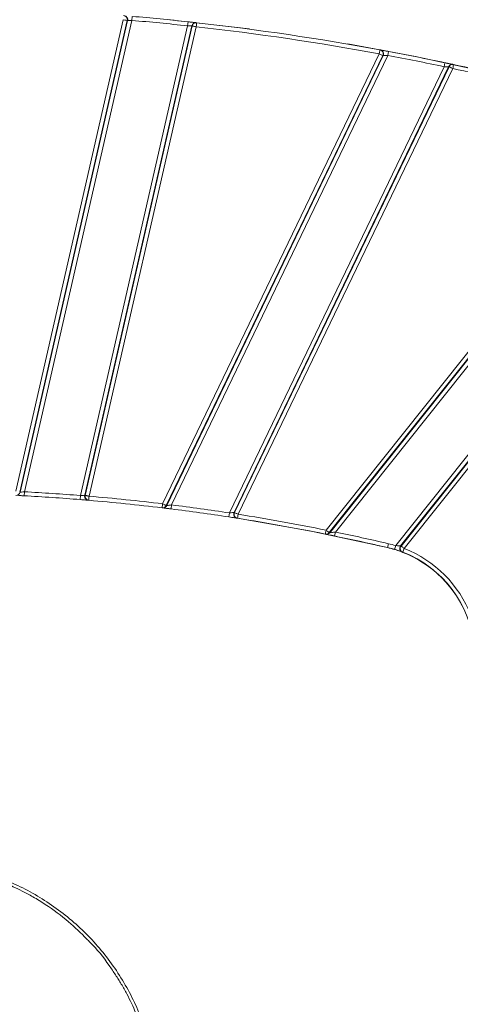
# Model space of a CAD drawing. Header units: millimetres. Extents: x 0 to 420, y 0 to 297.
# Tile 44 of 81: x 90 to 104, y 252 to 282. Entities that reach past the tile are written whole.
import ezdxf

# ---------------------------------------------------------------- set-up
doc = ezdxf.new("R2010")
doc.units = ezdxf.units.MM

msp = doc.modelspace()

# ---------------------------------------------------------------- linework, layer by layer
at = {"color": 7, "linetype": 'Continuous', "lineweight": 15}
for p, q in [((93.71456764, 282.08691624), (93.70389014, 281.96237312)), ((93.439074, 281.98463051), (90.11269089, 267.41079385)), ((90.23453832, 267.38298297), (93.56092143, 281.95681963)), ((90.24789335, 267.38232118), (93.57417805, 281.95572664)), ((90.37945026, 267.39705031), (93.70389014, 281.96237312)), ((95.42942466, 281.79545045), (92.11648037, 267.28049312)), ((95.55772322, 281.79590382), (92.24627877, 267.28751774)), ((95.57089542, 281.794441), (92.25952879, 267.28639585)), ((92.38137622, 267.25858497), (95.69274285, 281.76663012)), ((93.56092143, 281.95681963), (93.57417805, 281.95572664)), ((95.44281756, 281.9197309), (95.42942466, 281.79545045)), ((95.55772322, 281.79590382), (95.57089542, 281.794441)), ((95.69335719, 281.89233034), (95.70655012, 281.89086522)), ((101.35215101, 280.93037289), (94.65577871, 267.02521253)), ((94.76838266, 266.97098532), (101.46475496, 280.87614569)), ((94.78219513, 266.96931931), (101.47817497, 280.87366472)), ((94.93153765, 266.99138052), (101.62012729, 280.88038001)), ((101.37486425, 281.05329201), (101.38830537, 281.05080713)), ((101.46475496, 280.87614569), (101.47817497, 280.87366472)), ((101.64326223, 281.00322046), (101.62012729, 280.88038001)), ((103.36092865, 280.53234273), (96.72015333, 266.74263069)), ((96.8656689, 266.75674514), (103.49992121, 280.53291202)), ((103.51316446, 280.53006403), (96.87925291, 266.75460474)), ((103.38680303, 280.65463548), (103.36092865, 280.53234273)), ((103.49992121, 280.53291202), (103.51316446, 280.53006403)), ((103.63879547, 280.60089313), (103.65205956, 280.59804065)), ((96.99185686, 266.70037753), (103.62576842, 280.47583682)), ((108.16672418, 276.81623593), (99.71014923, 266.21202635)), ((99.80786328, 266.134102), (108.26443823, 276.73831157)), ((108.27473296, 276.7301018), (99.8223694, 266.13117313)), ((108.37244701, 276.65217744), (99.99958039, 266.15293478)), ((101.86316815, 265.73207149), (109.71674023, 275.58013938)), ((102.01652213, 265.7239174), (109.81445428, 275.50221502)), ((109.82474901, 275.49400525), (102.02939534, 265.71894093)), ((102.12710939, 265.64101658), (109.92246306, 275.41608089)), ((90.24789335, 267.38232118), (90.23453832, 267.38298297)), ((90.32435798, 267.27480357), (90.37287262, 267.27431326)), ((90.32524539, 267.27474054), (90.37276094, 267.27222942)), ((90.37945026, 267.39705031), (90.37276094, 267.27222942)), ((92.11648037, 267.28049312), (92.10643349, 267.15589753)), ((92.10643349, 267.15589753), (92.15398881, 267.1520275)), ((92.10660122, 267.15797761), (92.15489177, 267.15197021)), ((92.25952879, 267.28639585), (92.24627877, 267.28751774)), ((92.3345029, 267.13931457), (92.34773039, 267.13819897)), ((92.3575929, 267.13515145), (92.37081731, 267.13403173)), ((94.64082352, 266.90111038), (94.65460929, 266.8994476)), ((94.78219513, 266.96931931), (94.76838266, 266.97098532)), ((94.86700864, 266.87344658), (94.91630801, 266.86941452)), ((94.86781161, 266.87332998), (94.91604944, 266.86734377)), ((94.93153765, 266.99138052), (94.91604944, 266.86734377)), ((96.72015333, 266.74263069), (96.70120785, 266.61907475)), ((96.8792534, 266.75460577), (96.86566881, 266.75674497)), ((96.93453497, 266.58542078), (96.9480961, 266.58328873)), ((96.95882852, 266.57903971), (96.97238619, 266.57690327)), ((99.68542428, 266.08949604), (99.69990236, 266.08657284)), ((99.82237029, 266.13117425), (99.80786299, 266.13410162)), ((99.99958039, 266.15293478), (99.97429599, 266.0305187)), ((101.61119742, 265.67020325), (101.63965198, 265.79192152)), ((101.86316815, 265.73207149), (101.82699228, 265.61242072)), ((102.02939534, 265.71894093), (102.01652213, 265.7239174)), ((102.06938722, 265.52931584), (102.08181573, 265.52451128))]:
    msp.add_line(p, q, dxfattribs=at)
at = {"color": 7, "linetype": 'Continuous', "lineweight": 15, "flags": 128}
for points in [[(94.88039366, 281.98373313), (97.32958612, 281.69900992), (97.34209246, 281.69735824)], [(100.38149667, 281.23579581), (102.47897422, 280.84666884), (105.02993088, 280.29428866)], [(94.67781613, 266.90217231), (94.6840568, 266.90141718), (94.69160813, 266.90050264)], [(101.61268199, 265.6765368), (99.19672332, 266.19277404), (96.8433295, 266.60370361)], [(99.7182466, 266.08729054), (99.72480052, 266.08596504), (99.73273076, 266.08436025)]]:
    msp.add_lwpolyline(points, dxfattribs=at)
at = {"color": 7, "linetype": 'Continuous', "lineweight": 15}
for centre, radius, start, end in [((93.45231964, 281.98354509), 0.12499336, 347.140592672, 85.276615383), ((86.91874615, 202.81993809), 79.55775899, 83.8493414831, 85.0998247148), ((95.67958014, 281.76810427), 0.1249877, 83.671585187, 167.149013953), ((86.91874615, 202.81993809), 79.55775899, 79.5308576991, 83.6582726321), ((101.36555822, 280.92789887), 0.1249955, 334.285390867, 79.514668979), ((86.91874615, 202.81993809), 79.55775899, 78.0536916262, 79.3342282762), ((103.61253535, 280.47869901), 0.12498398, 77.871327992, 154.293603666), ((86.91874615, 202.81993809), 79.55775899, 76.8423003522, 77.8583598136), ((90.12603767, 267.41011842), 0.12498597, 267.160657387, 347.14979408), ((86.91874615, 202.82122425), 64.54349143, 85.3898751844, 86.932377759), ((92.36813713, 267.25969923), 0.12499332, 167.140720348, 265.160871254), ((86.91874615, 202.82122425), 64.54349143, 83.1285894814, 85.154378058), ((94.66958269, 267.02352795), 0.12498055, 263.119102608, 334.295071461), ((86.91874615, 202.82122425), 64.54349143, 81.2824336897, 82.8824371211), ((96.97828653, 266.70251184), 0.12499593, 154.285833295, 261.044392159), ((86.91874615, 202.82122425), 64.54349143, 78.5916837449, 81.0388128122), ((99.72464506, 266.2090724), 0.12497337, 258.580919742, 321.440507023), ((86.91874615, 202.82122425), 64.54349143, 76.8420404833, 78.3299598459), ((100.81595121, 262.26842831), 3.49349242, 73.177544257, 76.842040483), ((100.81595443, 262.26842512), 3.5, 13.157959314, 76.842040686), ((102.11424853, 265.64598417), 0.12499615, 141.428920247, 248.967250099), ((100.81595121, 262.26842831), 3.49349242, 21.244544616, 68.755455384)]:
    msp.add_arc(centre, radius, start, end, dxfattribs=at)
for points, knots in [([(93.44933477, 282.10920866), (93.4650199, 282.10791677), (93.48192896, 282.10343694), (93.51382969, 282.08642481), (93.52866973, 282.07383429), (93.55114319, 282.04314326), (93.5586664, 282.02519327), (93.56525587, 281.98964102), (93.56442338, 281.97216576), (93.56092143, 281.95681963)], [0, 0, 0, 0, 0.25, 0.25, 0.5, 0.5, 0.75, 0.75, 1, 1, 1, 1]), ([(93.56092143, 281.95681963), (93.56037081, 281.9569453), (93.54699402, 281.95999847), (93.50198799, 281.9702708), (93.47062395, 281.97742944), (93.439074, 281.98463051)], [0, 0, 0, 0, 0.5, 0.5, 1, 1, 1, 1]), ([(93.57417805, 281.95572664), (93.57476759, 281.95575863), (93.58925051, 281.9565523), (93.63708648, 281.95906085), (93.67022274, 281.96074936), (93.70389014, 281.96237312)], [0, 0, 0, 0, 0.5, 0.5, 1, 1, 1, 1]), ([(95.42942466, 281.79545045), (95.46255515, 281.79566841), (95.49552678, 281.79579498), (95.5428679, 281.79590468), (95.55714142, 281.79590354), (95.55772322, 281.79590382)], [0, 0, 0, 0, 0.5, 0.5, 1, 1, 1, 1]), ([(95.44281756, 281.9197309), (95.4535823, 281.91856956), (95.47509092, 281.91624914), (95.50695892, 281.91279443), (95.54287039, 281.90888801), (95.58138782, 281.90467879), (95.6192281, 281.90052379), (95.65059511, 281.8970655), (95.67392006, 281.89448566), (95.68964038, 281.89274288), (95.69211714, 281.89246798), (95.69335719, 281.89233034)], [0, 0, 0, 0, 0.0833708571, 0.1665802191, 0.2510278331, 0.3763380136, 0.5003632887, 0.6242826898, 0.7495084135, 0.8745844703, 1, 1, 1, 1]), ([(95.57089542, 281.794441), (95.57706746, 281.82148679), (95.59444749, 281.85011123), (95.64623967, 281.88692544), (95.67898297, 281.89392898), (95.70655012, 281.89086522)], [0, 0, 0, 0, 0.5, 0.5, 1, 1, 1, 1]), ([(95.57089542, 281.794441), (95.57143341, 281.79431339), (95.5725241, 281.79405467), (95.57965973, 281.79240731), (95.59100212, 281.78982917), (95.60991522, 281.78556899), (95.64274827, 281.77784529), (95.67439683, 281.77074564), (95.69274285, 281.76663012)], [0, 0, 0, 0, 0.1200076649, 0.2432973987, 0.370278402, 0.5013008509, 0.7109142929, 1, 1, 1, 1]), ([(95.70655012, 281.89086522), (95.70655012, 281.89086522), (95.70509536, 281.87777554), (95.69991678, 281.83117966), (95.69640467, 281.79957838), (95.69274285, 281.76663012)], [0, 0, 0, 0, 0.5, 0.5, 1, 1, 1, 1]), ([(101.35215101, 280.93037289), (101.35817476, 280.96297215), (101.36395226, 280.99423868), (101.37247113, 281.04034098), (101.37486425, 281.05329201), (101.37486425, 281.05329201)], [0, 0, 0, 0, 0.5, 0.5, 1, 1, 1, 1]), ([(101.46475496, 280.87614569), (101.46424611, 280.87639074), (101.4518841, 280.88234397), (101.41029227, 280.90237353), (101.38130754, 280.91633184), (101.35215101, 280.93037289)], [0, 0, 0, 0, 0.5, 0.5, 1, 1, 1, 1]), ([(101.37486425, 281.05329201), (101.39114102, 281.05028435), (101.40856482, 281.04359418), (101.44024459, 281.02114672), (101.45427799, 281.00532007), (101.47292273, 280.96857716), (101.47741033, 280.94790472), (101.47682359, 280.90907761), (101.4719366, 280.89106168), (101.46475496, 280.87614569)], [0, 0, 0, 0, 0.25, 0.25, 0.5, 0.5, 0.75, 0.75, 1, 1, 1, 1]), ([(101.38830537, 281.05080713), (101.38896547, 281.05068505), (101.39028121, 281.0504417), (101.39780912, 281.04904893), (101.41117128, 281.04657499), (101.43284048, 281.04255859), (101.46502787, 281.03658039), (101.50366441, 281.02938624), (101.54742647, 281.02121297), (101.59450759, 281.01239339), (101.62704036, 281.00627252), (101.64326223, 281.00322046)], [0, 0, 0, 0, 0.0835837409, 0.1666037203, 0.2505980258, 0.3754569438, 0.4997780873, 0.6234197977, 0.7490449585, 0.8748658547, 1, 1, 1, 1]), ([(101.47817497, 280.87366472), (101.47883002, 280.87369749), (101.49518668, 280.87452328), (101.5478057, 280.87706815), (101.58387074, 280.87876326), (101.62012729, 280.88038001)], [0, 0, 0, 0, 0.5, 0.5, 1, 1, 1, 1]), ([(103.36092865, 280.53234273), (103.39635163, 280.53258598), (103.43190873, 280.53274303), (103.483409, 280.53289803), (103.49928338, 280.53291117), (103.49992121, 280.53291202)], [0, 0, 0, 0, 0.5, 0.5, 1, 1, 1, 1]), ([(103.38680303, 280.65463548), (103.39753605, 280.65236327), (103.41896907, 280.64782584), (103.45072923, 280.64108475), (103.48658872, 280.63345958), (103.52514095, 280.62524156), (103.56327197, 280.61709231), (103.59505854, 280.61028382), (103.61884554, 280.60517985), (103.63497646, 280.60171417), (103.63752273, 280.60116675), (103.63879547, 280.60089313)], [0, 0, 0, 0, 0.08353137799, 0.16680573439, 0.25114154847, 0.37658922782, 0.50042196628, 0.62448030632, 0.74958952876, 0.87483344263, 1, 1, 1, 1]), ([(103.51316446, 280.53006403), (103.5243462, 280.55328751), (103.54491361, 280.57542438), (103.59676826, 280.60080255), (103.62686477, 280.6034611), (103.65205956, 280.59804065)], [0, 0, 0, 0, 0.5, 0.5, 1, 1, 1, 1]), ([(103.62576842, 280.47583682), (103.59661188, 280.48987787), (103.56762715, 280.50383618), (103.52603533, 280.52386575), (103.51367331, 280.52981898), (103.51316446, 280.53006403)], [0, 0, 0, 0, 0.5, 0.5, 1, 1, 1, 1]), ([(103.65205956, 280.59804065), (103.65205956, 280.59804065), (103.64928947, 280.58516499), (103.63942866, 280.53933096), (103.63274107, 280.50824637), (103.62576842, 280.47583682)], [0, 0, 0, 0, 0.5, 0.5, 1, 1, 1, 1]), ([(90.37945026, 267.39705031), (90.34569315, 267.3933941), (90.31194677, 267.38962894), (90.26330585, 267.38411279), (90.24849364, 267.38239058), (90.24789335, 267.38232118)], [0, 0, 0, 0, 0.5, 0.5, 1, 1, 1, 1]), ([(92.24627877, 267.28751774), (92.24568967, 267.28748803), (92.23121795, 267.28676816), (92.18336723, 267.28424906), (92.1502032, 267.28244268), (92.11648037, 267.28049312)], [0, 0, 0, 0, 0.5, 0.5, 1, 1, 1, 1]), ([(92.37081731, 267.13403173), (92.3551516, 267.13535978), (92.33827477, 267.13987166), (92.30645161, 267.1569195), (92.291656, 267.1695128), (92.26925481, 267.20018206), (92.26175844, 267.21810853), (92.25519649, 267.2536134), (92.25603046, 267.27106564), (92.25952879, 267.28639585)], [0, 0, 0, 0, 0.25, 0.25, 0.5, 0.5, 0.75, 0.75, 1, 1, 1, 1]), ([(92.38137622, 267.25858497), (92.37343496, 267.26038233), (92.35836385, 267.2637934), (92.33774872, 267.26842178), (92.32064931, 267.27233201), (92.30695374, 267.27553163), (92.28721523, 267.28011826), (92.26545198, 267.28498471), (92.26146468, 267.28593464), (92.25952879, 267.28639585)], [0, 0, 0, 0, 0.1260606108, 0.239240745, 0.3394778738, 0.4268015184, 0.5013010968, 0.7578745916, 1, 1, 1, 1]), ([(92.28212054, 267.14148928), (92.28215286, 267.1414866), (92.3090825, 267.13925805), (92.34288641, 267.13638753), (92.35268191, 267.13556422), (92.3575929, 267.13515145)], [0, 0, 0, 0, 0.0005988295, 0.4989484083, 1, 1, 1, 1]), ([(94.76838266, 266.97098532), (94.75786633, 266.94914213), (94.73925966, 266.92842466), (94.69236214, 266.90273492), (94.66488862, 266.89821037), (94.64082352, 266.90111038)], [0, 0, 0, 0, 0.5, 0.5, 1, 1, 1, 1]), ([(94.65460929, 266.8994476), (94.65592207, 266.89928946), (94.65855524, 266.89897226), (94.68201249, 266.89613099), (94.70733142, 266.89308532), (94.73532208, 266.88965183), (94.73540504, 266.88964165)], [0, 0, 0, 0, 0.2500507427, 0.5015554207, 0.9985227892, 1, 1, 1, 1]), ([(94.76838266, 266.97098532), (94.76788858, 266.97122789), (94.76688943, 266.97171842), (94.76035273, 266.97489105), (94.7499056, 266.97992122), (94.73241897, 266.98823363), (94.70218996, 267.00329719), (94.67285732, 267.01714803), (94.65577871, 267.02521253)], [0, 0, 0, 0, 0.1197174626, 0.2420953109, 0.3688317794, 0.501306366, 0.7096409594, 1, 1, 1, 1]), ([(94.93153765, 266.99138052), (94.89411538, 266.98597177), (94.85618117, 266.98038415), (94.80052704, 266.97209505), (94.78289303, 266.96942465), (94.78219513, 266.96931931)], [0, 0, 0, 0, 0.5, 0.5, 1, 1, 1, 1]), ([(96.70120785, 266.61907475), (96.76674733, 266.60902524), (96.83209375, 266.59888622), (96.92771377, 266.58395), (96.95763613, 266.57922748), (96.95882852, 266.57903971)], [0, 0, 0, 0, 0.5, 0.5, 1, 1, 1, 1]), ([(96.86566898, 266.75674531), (96.864996, 266.75668221), (96.84810866, 266.75510862), (96.7941132, 266.74993926), (96.75720157, 266.7463447), (96.72015333, 266.74263069)], [0, 0, 0, 0, 0.5, 0.5, 1, 1, 1, 1]), ([(96.97238619, 266.57690327), (96.95587303, 266.57950724), (96.93805664, 266.58584271), (96.90544386, 266.60794256), (96.89088442, 266.62378973), (96.87143999, 266.66089037), (96.86669229, 266.68188186), (96.86707366, 266.72128063), (96.87199986, 266.73954009), (96.87925291, 266.75460474)], [0, 0, 0, 0, 0.25, 0.25, 0.5, 0.5, 0.75, 0.75, 1, 1, 1, 1]), ([(96.87925291, 266.75460474), (96.87976176, 266.75435969), (96.89212377, 266.74840646), (96.9337156, 266.72837689), (96.96270033, 266.71441858), (96.99185686, 266.70037753)], [0, 0, 0, 0, 0.5, 0.5, 1, 1, 1, 1]), ([(96.99185686, 266.70037753), (96.98669307, 266.66763105), (96.98174038, 266.63622331), (96.97443767, 266.58991279), (96.97238619, 266.57690327), (96.97238619, 266.57690327)], [0, 0, 0, 0, 0.5, 0.5, 1, 1, 1, 1]), ([(99.80786328, 266.134102), (99.7943233, 266.11711795), (99.77493587, 266.10259901), (99.73089376, 266.08655396), (99.70671259, 266.08520035), (99.68542428, 266.08949604)], [0, 0, 0, 0, 0.5, 0.5, 1, 1, 1, 1]), ([(99.69990236, 266.08657284), (99.70125472, 266.08629963), (99.73541123, 266.07941135), (99.84008548, 266.05811323), (99.90679599, 266.04446047), (99.97429599, 266.0305187)], [0, 0, 0, 0, 0.5, 0.5, 1, 1, 1, 1]), ([(99.71014923, 266.21202635), (99.73545033, 266.1918494), (99.76060233, 266.17179135), (99.79669436, 266.14300891), (99.80742172, 266.13445413), (99.80786328, 266.134102)], [0, 0, 0, 0, 0.5, 0.5, 1, 1, 1, 1]), ([(99.99958039, 266.15293478), (99.95602642, 266.14770494), (99.9129469, 266.14243408), (99.84532456, 266.13406386), (99.82324352, 266.13128285), (99.8223694, 266.13117313)], [0, 0, 0, 0, 0.5, 0.5, 1, 1, 1, 1]), ([(102.01652213, 265.7239174), (102.0158338, 265.72399295), (101.99844858, 265.72607429), (101.9418596, 265.73028695), (101.9026857, 265.73208125), (101.86316815, 265.73207149)], [0, 0, 0, 0, 0.5, 0.5, 1, 1, 1, 1]), ([(102.08181573, 265.52451128), (102.0661768, 265.53059121), (102.05004225, 265.54062923), (102.02278743, 265.56937432), (102.01192325, 265.58811349), (102.00095122, 265.62880925), (102.00092268, 265.65047168), (102.01003248, 265.6890273), (102.01893333, 265.70581943), (102.02939534, 265.71894093)], [0, 0, 0, 0, 0.25, 0.25, 0.5, 0.5, 0.75, 0.75, 1, 1, 1, 1]), ([(102.02939534, 265.71894093), (102.02983691, 265.7185888), (102.04056426, 265.71003402), (102.07665629, 265.68125158), (102.1018083, 265.66119353), (102.12710939, 265.64101658)], [0, 0, 0, 0, 0.5, 0.5, 1, 1, 1, 1]), ([(101.82699228, 265.61242072), (101.88838513, 265.59385887), (101.95024455, 265.57299394), (102.04025692, 265.54071358), (102.0682808, 265.52974113), (102.06938722, 265.52931584)], [0, 0, 0, 0, 0.5, 0.5, 1, 1, 1, 1]), ([(86.91874935, 240.77829803), (87.14905685, 240.77829287), (87.37980664, 240.78879402), (87.84278264, 240.83144469), (88.07473661, 240.86363875), (88.75820824, 240.99069602), (89.20190521, 241.11598479), (90.06550738, 241.44700668), (90.48880506, 241.6553092), (91.27744446, 242.13782908), (91.64678929, 242.41280915), (92.16361484, 242.877014), (92.33005945, 243.04084369), (92.64658195, 243.38252416), (92.79593329, 243.55948112), (93.21766227, 244.10791726), (93.46421119, 244.49693099), (93.78256945, 245.11917762), (93.87955173, 245.33230293), (94.05234505, 245.76313074), (94.12845338, 245.98131706), (94.32628008, 246.64408064), (94.41811349, 247.09729804), (94.493018, 247.79207698), (94.50724881, 248.02470544), (94.51433386, 248.48647281), (94.50038617, 248.94684343), (94.4442995, 249.4045093), (94.3671066, 249.8608672), (94.31760799, 250.08944758), (94.13845526, 250.76497934), (93.97940342, 251.19865658), (93.68352163, 251.8245586), (93.57527257, 252.02912011), (93.3392908, 252.429377), (93.21120029, 252.62539616), (92.80433485, 253.18968143), (92.50133798, 253.53739188), (92.00110527, 254.0160704), (91.82647481, 254.16859166), (91.46162647, 254.45857558), (91.27257167, 254.59511807), (90.69205652, 254.97529806), (90.28500833, 255.19163468), (89.430239, 255.55041905), (88.98120916, 255.692446), (88.52779125, 255.79103296)], [0, 0, 0, 0, 0.03125, 0.03125, 0.0625, 0.0625, 0.125, 0.125, 0.1875, 0.1875, 0.25, 0.25, 0.28125, 0.28125, 0.3125, 0.3125, 0.375, 0.375, 0.40625, 0.40625, 0.4375, 0.4375, 0.5, 0.5, 0.53125, 0.53125, 0.5625, 0.59375, 0.59375, 0.625, 0.625, 0.6875, 0.6875, 0.71875, 0.71875, 0.75, 0.75, 0.8125, 0.8125, 0.84375, 0.84375, 0.875, 0.875, 0.9375, 0.9375, 1, 1, 1, 1]), ([(88.50936737, 255.70060845), (88.68643458, 255.65831797), (89.01252409, 255.58043521), (89.44894297, 255.43533562), (89.78000744, 255.30627445), (90.05842646, 255.18419775), (90.33378115, 255.05151492), (90.6666421, 254.87218549), (91.15604161, 254.57115334), (91.73144084, 254.15231811), (92.12731809, 253.75730282), (92.3116523, 253.57336997)], [0, 0, 0, 0, 0.1234785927, 0.2273999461, 0.3117610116, 0.3645267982, 0.4336456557, 0.5191163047, 0.6209369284, 0.8234950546, 1, 1, 1, 1]), ([(93.20127438, 252.46754515), (93.26092973, 252.37342028), (93.3823074, 252.18190927), (93.54754084, 251.88483672), (93.6943938, 251.59224343), (93.82592391, 251.29926262), (93.94740097, 250.99541762), (94.06517621, 250.65776653), (94.18438926, 250.24645458), (94.26545558, 249.91161189), (94.29873891, 249.6995546), (94.30413207, 249.66519324)], [0, 0, 0, 0, 0.1102322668, 0.2242838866, 0.3361315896, 0.4340323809, 0.5419177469, 0.659787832, 0.7876426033, 0.9655900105, 1, 1, 1, 1])]:
    msp.add_open_spline(points, degree=3, knots=knots, dxfattribs=at)
for points in [[(93.70389014, 281.96237312), (94.28746997, 281.91234088), (94.84707569, 281.85820642), (95.42942466, 281.79545045)], [(95.69274285, 281.76663012), (97.59236026, 281.55550998), (99.47265565, 281.27766986), (101.35215101, 280.93037289)], [(101.62012729, 280.88038001), (102.20932541, 280.76941438), (102.7743575, 280.65644789), (103.36092865, 280.53234273)], [(103.62576842, 280.47583682), (104.09288748, 280.37534003), (104.53492308, 280.27613094), (105.00018662, 280.16736669)], [(92.11648037, 267.28049312), (91.53206742, 267.32761781), (90.96491996, 267.36567421), (90.37945026, 267.39705031)], [(92.38137622, 267.25858497), (92.3755486, 267.18984217), (92.37081731, 267.13403173), (92.37081731, 267.13403173)], [(94.65577871, 267.02521253), (93.89378886, 267.11703767), (93.14613579, 267.19375304), (92.38137622, 267.25858497)], [(94.64082352, 266.90111038), (94.64082352, 266.90111038), (94.64752472, 266.95671869), (94.65577871, 267.02521253)], [(96.72015333, 266.74263069), (96.1193105, 266.8347611), (95.53471866, 266.91606259), (94.93153765, 266.99138052)], [(99.71014923, 266.21202635), (98.80292102, 266.39509268), (97.9060742, 266.5562145), (96.99185686, 266.70037753)], [(99.68542428, 266.08949604), (99.68542428, 266.08949604), (99.69650316, 266.14440003), (99.71014923, 266.21202635)], [(101.63965198, 265.79192152), (101.08865876, 265.92072936), (100.55373248, 266.03847756), (99.99958039, 266.15293478)], [(101.86316815, 265.73207149), (101.78913341, 265.75445556), (101.71496601, 265.77431507), (101.63965198, 265.79192152)], [(102.12710939, 265.64101658), (102.10211114, 265.57671555), (102.08181573, 265.52451128), (102.08181573, 265.52451128)], [(104.18853948, 263.57958649), (103.82086361, 264.52532998), (103.07285288, 265.27334071), (102.12710939, 265.64101658)]]:
    msp.add_open_spline(points, degree=3, dxfattribs=at)
at = {"color": 8, "linetype": 'Continuous', "lineweight": 15}
for points, knots in [([(90.19624108, 267.28144681), (90.2217475, 267.2801483), (90.26018613, 267.27819141), (90.30886723, 267.27560927), (90.32524539, 267.27474054)], [0, 0, 0, 0, 0.663562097, 1, 1, 1, 1]), ([(92.15398881, 267.1520275), (92.17020126, 267.15071126), (92.21863239, 267.14677926), (92.25675775, 267.14360257), (92.28212054, 267.14148928)], [0, 0, 0, 0, 0.3347526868, 1, 1, 1, 1]), ([(94.73540504, 266.88964165), (94.76183695, 266.88641463), (94.80171363, 266.88154616), (94.8511453, 266.87540165), (94.86781161, 266.87332998)], [0, 0, 0, 0, 0.66284141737, 1, 1, 1, 1]), ([(92.3116523, 253.57336997), (92.34413427, 253.54290502), (92.60333844, 253.29979659), (92.89388441, 252.92057922), (93.13476448, 252.56556803), (93.20127438, 252.46754515)], [0, 0, 0, 0, 0.0939647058, 0.7498327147, 1, 1, 1, 1])]:
    msp.add_open_spline(points, degree=3, knots=knots, dxfattribs=at)

doc.saveas('drawing.dxf')
